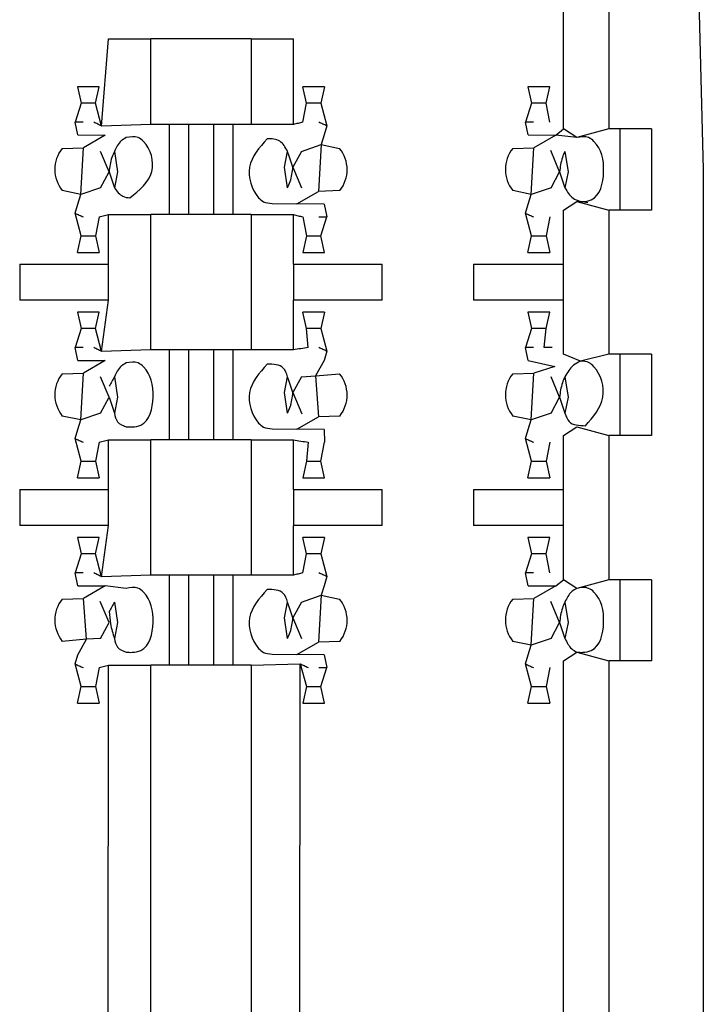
# Model space of a CAD drawing. Header units: millimetres. Extents: x 618 to 1482, y 17 to 575.
# Tile 36 of 90: x 992.7 to 995.59, y 251.52 to 255.68. Entities that reach past the tile are written whole.
import ezdxf

# ---------------------------------------------------------------- set-up
doc = ezdxf.new("R2010")
doc.units = ezdxf.units.MM

# ---------------------------------------------------------------- blocks, each defined once
blk = doc.blocks.new('cu_bee7s_cca__41', base_point=(1238.7621, 264.915))
at = {"color": 7, "linetype": 'Continuous'}
for p, q in [((1326.9171, 342.6065), (1326.9171, 340.2951)), ((1326.6631, 340.2951), (1326.6631, 342.3525)), ((1327.4251, 341.019), (1327.4505, 340.0665)), ((1324.0977, 340.8031), (1324.3364, 340.8031)), ((1324.9005, 340.8031), (1324.3364, 340.8031)), ((1324.9005, 340.8031), (1325.1391, 340.8031)), ((1323.922, 340.5333), (1323.9425, 340.4406)), ((1324.0449, 340.5333), (1323.922, 340.5333)), ((1324.0244, 340.4403), (1324.0449, 340.5333)), ((1325.3149, 340.5333), (1325.192, 340.5333)), ((1325.2125, 340.4403), (1325.192, 340.5333)), ((1325.3149, 340.5333), (1325.2944, 340.4406)), ((1326.5849, 340.5333), (1326.462, 340.5333)), ((1326.462, 340.5333), (1326.4825, 340.4406)), ((1326.5644, 340.4403), (1326.5849, 340.5333)), ((1323.9425, 340.4406), (1323.9085, 340.3332)), ((1324.0584, 340.3116), (1324.0244, 340.4403)), ((1325.192, 340.3332), (1325.2125, 340.4403)), ((1325.2944, 340.4406), (1325.3284, 340.3131)), ((1326.4825, 340.4406), (1326.4485, 340.3332)), ((1326.5849, 340.3332), (1326.5644, 340.4403)), ((1323.9233, 340.2612), (1323.9085, 340.3332)), ((1326.4633, 340.2612), (1326.4485, 340.3332)), ((1324.3364, 340.3205), (1324.0584, 340.3116)), ((1324.4394, 340.3205), (1324.3364, 340.3205)), ((1324.5486, 340.3205), (1324.4394, 340.3205)), ((1324.4394, 340.3205), (1324.4394, 339.8125)), ((1324.6883, 340.3205), (1324.5486, 340.3205)), ((1324.7975, 340.3205), (1324.6883, 340.3205)), ((1324.9005, 340.3205), (1324.7975, 340.3205)), ((1324.7975, 340.3205), (1324.7975, 339.8125)), ((1325.1391, 340.3205), (1324.9005, 340.3205)), ((1325.3284, 340.3131), (1325.3135, 340.2612)), ((1326.6186, 340.2596), (1326.6631, 340.2951)), ((1326.737, 340.2463), (1326.6631, 340.2951)), ((1326.9171, 340.2951), (1326.737, 340.2463)), ((1326.9806, 340.2951), (1326.9171, 340.2951)), ((1327.1584, 340.2951), (1326.9806, 340.2951)), ((1326.9806, 340.2951), (1326.9806, 339.8379)), ((1327.1584, 340.2951), (1327.1584, 339.8379)), ((1323.9233, 340.2612), (1324.0786, 340.2596)), ((1324.0786, 340.2596), (1323.9558, 340.1895)), ((1325.3135, 340.2612), (1325.2964, 340.2076)), ((1326.4633, 340.2612), (1326.6186, 340.2596)), ((1326.6186, 340.2596), (1326.4958, 340.1895)), ((1326.737, 340.2463), (1326.6186, 340.2596)), ((1323.8358, 340.1855), (1323.9558, 340.1895)), ((1324.1002, 340.053), (1324.0518, 340.1689)), ((1324.1304, 340.1689), (1324.148, 340.053)), ((1325.0889, 340.08), (1325.1064, 340.1689)), ((1325.1847, 340.1689), (1325.1367, 340.08)), ((1325.1847, 340.1689), (1325.2964, 340.2076)), ((1325.2964, 340.2076), (1325.4003, 340.1855)), ((1326.3758, 340.1855), (1326.4958, 340.1895)), ((1326.6402, 340.053), (1326.59, 340.173)), ((1326.6704, 340.1689), (1326.688, 340.053)), ((1324.0522, 339.9641), (1324.1002, 340.053)), ((1324.148, 340.053), (1324.1304, 339.9641)), ((1325.1064, 339.9641), (1325.0889, 340.08)), ((1325.1367, 340.08), (1325.1851, 339.9641)), ((1326.5922, 339.9641), (1326.6402, 340.053)), ((1326.688, 340.053), (1326.6704, 339.9641)), ((1327.4505, 340.0665), (1327.4505, 339.749)), ((1323.9405, 339.9254), (1323.8366, 339.9475)), ((1324.0522, 339.9641), (1323.9405, 339.9254)), ((1325.1583, 339.8734), (1325.281, 339.9435)), ((1325.4011, 339.9475), (1325.281, 339.9435)), ((1326.4805, 339.9254), (1326.3766, 339.9475)), ((1326.5922, 339.9641), (1326.4805, 339.9254)), ((1323.9233, 339.8718), (1323.9405, 339.9254)), ((1326.4633, 339.8718), (1326.4805, 339.9254)), ((1326.6631, 339.8379), (1326.737, 339.8867)), ((1326.737, 339.8867), (1326.9171, 339.8379)), ((1323.9085, 339.8199), (1323.9233, 339.8718)), ((1325.0194, 339.8757), (1325.1583, 339.8734)), ((1325.3135, 339.8718), (1325.1583, 339.8734)), ((1325.3135, 339.8718), (1325.3284, 339.7998)), ((1326.4485, 339.8199), (1326.4633, 339.8718)), ((1326.6631, 339.5331), (1326.6631, 339.8379)), ((1326.9806, 339.8379), (1326.9171, 339.8379)), ((1326.9171, 339.8379), (1326.9171, 339.0251)), ((1327.1584, 339.8379), (1326.9806, 339.8379)), ((1323.9425, 339.6924), (1323.9085, 339.8199)), ((1324.0449, 339.7998), (1324.0244, 339.6927)), ((1324.0449, 339.7998), (1324.0977, 339.8125)), ((1324.0977, 339.8125), (1324.3364, 339.8125)), ((1324.4394, 339.8125), (1324.3364, 339.8125)), ((1324.5486, 339.8125), (1324.4394, 339.8125)), ((1324.6883, 339.8125), (1324.5486, 339.8125)), ((1324.7975, 339.8125), (1324.6883, 339.8125)), ((1324.9005, 339.8125), (1324.7975, 339.8125)), ((1324.9005, 339.8125), (1325.1391, 339.8125)), ((1325.192, 339.7998), (1325.2125, 339.6927)), ((1325.2944, 339.6924), (1325.3284, 339.7998)), ((1326.4825, 339.6924), (1326.4485, 339.8199)), ((1326.5849, 339.7998), (1326.5644, 339.6927)), ((1327.4505, 339.749), (1327.4505, 339.495)), ((1323.922, 339.5997), (1323.9425, 339.6924)), ((1324.0244, 339.6927), (1324.0449, 339.5997)), ((1325.2125, 339.6927), (1325.192, 339.5997)), ((1325.3149, 339.5997), (1325.2944, 339.6924)), ((1326.462, 339.5997), (1326.4825, 339.6924)), ((1326.5644, 339.6927), (1326.5849, 339.5997)), ((1323.922, 339.5997), (1324.0449, 339.5997)), ((1325.192, 339.5997), (1325.3149, 339.5997)), ((1326.462, 339.5997), (1326.5849, 339.5997)), ((1323.5963, 339.5331), (1324.0977, 339.5331)), ((1325.1391, 339.5331), (1325.6406, 339.5331)), ((1326.1551, 339.5331), (1326.6631, 339.5331)), ((1326.6631, 339.3299), (1326.6631, 339.5331)), ((1327.4505, 339.495), (1327.4505, 339.114)), ((1324.0977, 339.3299), (1323.5963, 339.3299)), ((1325.6406, 339.3299), (1325.1391, 339.3299)), ((1326.6631, 339.3299), (1326.1551, 339.3299)), ((1326.6631, 339.0251), (1326.6631, 339.3299)), ((1323.922, 339.2633), (1323.9425, 339.1706)), ((1324.0449, 339.2633), (1323.922, 339.2633)), ((1324.0244, 339.1703), (1324.0449, 339.2633)), ((1325.2125, 339.1703), (1325.192, 339.2633)), ((1325.3149, 339.2633), (1325.192, 339.2633)), ((1325.3149, 339.2633), (1325.2944, 339.1706)), ((1326.462, 339.2633), (1326.4825, 339.1706)), ((1326.5849, 339.2633), (1326.462, 339.2633)), ((1326.5644, 339.1703), (1326.5849, 339.2633)), ((1323.9425, 339.1706), (1323.9085, 339.0632)), ((1324.0584, 339.0416), (1324.0244, 339.1703)), ((1325.2233, 339.0632), (1325.2125, 339.1703)), ((1325.2944, 339.1706), (1325.3284, 339.0431)), ((1326.4825, 339.1706), (1326.4485, 339.0632)), ((1326.5536, 339.0632), (1326.5644, 339.1703)), ((1327.4505, 339.114), (1327.4505, 286.5741)), ((1323.9233, 338.9912), (1323.9085, 339.0632)), ((1324.3364, 339.0505), (1324.0584, 339.0416)), ((1324.4394, 339.0505), (1324.3364, 339.0505)), ((1324.5486, 339.0505), (1324.4394, 339.0505)), ((1324.4394, 339.0505), (1324.4394, 338.5425)), ((1324.6883, 339.0505), (1324.5486, 339.0505)), ((1324.7975, 339.0505), (1324.6883, 339.0505)), ((1324.9005, 339.0505), (1324.7975, 339.0505)), ((1324.7975, 339.0505), (1324.7975, 338.5425)), ((1325.1391, 339.0505), (1324.9005, 339.0505)), ((1326.4633, 338.9912), (1326.4485, 339.0632)), ((1325.3284, 339.0431), (1325.3135, 338.9912)), ((1326.7575, 338.9873), (1326.6631, 339.0251)), ((1326.9171, 339.0251), (1326.7575, 338.9873)), ((1326.9806, 339.0251), (1326.9171, 339.0251)), ((1327.1584, 339.0251), (1326.9806, 339.0251)), ((1326.9806, 339.0251), (1326.9806, 338.5679)), ((1327.1584, 339.0251), (1327.1584, 338.5679)), ((1323.9233, 338.9912), (1324.0786, 338.9896)), ((1324.0786, 338.9896), (1323.9558, 338.9195)), ((1325.3135, 338.9912), (1325.2633, 338.903)), ((1326.4633, 338.9912), (1326.6133, 338.9563)), ((1326.6133, 338.9563), (1326.4958, 338.9195)), ((1323.8358, 338.9155), (1323.9558, 338.9195)), ((1324.1002, 338.783), (1324.0518, 338.8989)), ((1324.1304, 338.8989), (1324.148, 338.783)), ((1325.0889, 338.81), (1325.1064, 338.8989)), ((1325.1847, 338.8989), (1325.1367, 338.81)), ((1325.1847, 338.8989), (1325.2633, 338.903)), ((1325.2633, 338.903), (1325.4003, 338.9155)), ((1326.3758, 338.9155), (1326.4958, 338.9195)), ((1326.6402, 338.783), (1326.5918, 338.8989)), ((1326.6704, 338.8989), (1326.688, 338.783)), ((1324.0522, 338.6941), (1324.1002, 338.783)), ((1324.148, 338.783), (1324.1304, 338.6941)), ((1325.1064, 338.6941), (1325.0889, 338.81)), ((1325.1367, 338.81), (1325.1869, 338.69)), ((1326.5922, 338.6941), (1326.6402, 338.783)), ((1326.688, 338.783), (1326.6704, 338.6941)), ((1323.9405, 338.6554), (1323.8366, 338.6775)), ((1324.0522, 338.6941), (1323.9405, 338.6554)), ((1325.1583, 338.6034), (1325.281, 338.6735)), ((1325.4011, 338.6775), (1325.281, 338.6735)), ((1326.4805, 338.6554), (1326.3766, 338.6775)), ((1326.5922, 338.6941), (1326.4805, 338.6554)), ((1323.9233, 338.6018), (1323.9405, 338.6554)), ((1325.0194, 338.6057), (1325.1583, 338.6034)), ((1326.4633, 338.6018), (1326.4805, 338.6554)), ((1326.6631, 338.5679), (1326.737, 338.6167)), ((1326.737, 338.6167), (1326.9171, 338.5679)), ((1323.9085, 338.5499), (1323.9233, 338.6018)), ((1323.9425, 338.4224), (1323.9085, 338.5499)), ((1325.3135, 338.6018), (1325.1583, 338.6034)), ((1325.3135, 338.6018), (1325.3149, 338.5298)), ((1326.4485, 338.5499), (1326.4633, 338.6018)), ((1326.4825, 338.4224), (1326.4485, 338.5499)), ((1326.6631, 338.2631), (1326.6631, 338.5679)), ((1326.9806, 338.5679), (1326.9171, 338.5679)), ((1326.9171, 338.5679), (1326.9171, 337.7551)), ((1327.1584, 338.5679), (1326.9806, 338.5679)), ((1324.0449, 338.5298), (1324.0244, 338.4227)), ((1324.0449, 338.5298), (1324.0977, 338.5425)), ((1324.0977, 338.5425), (1324.3364, 338.5425)), ((1324.4394, 338.5425), (1324.3364, 338.5425)), ((1324.5486, 338.5425), (1324.4394, 338.5425)), ((1324.6883, 338.5425), (1324.5486, 338.5425)), ((1324.7975, 338.5425), (1324.6883, 338.5425)), ((1324.9005, 338.5425), (1324.7975, 338.5425)), ((1324.9005, 338.5425), (1325.1391, 338.5425)), ((1325.2233, 338.5298), (1325.2125, 338.4227)), ((1325.2944, 338.4224), (1325.3149, 338.5298)), ((1326.5849, 338.5298), (1326.5644, 338.4227)), ((1323.922, 338.3297), (1323.9425, 338.4224)), ((1324.0244, 338.4227), (1324.0449, 338.3297)), ((1325.2125, 338.4227), (1325.192, 338.3297)), ((1325.3149, 338.3297), (1325.2944, 338.4224)), ((1326.462, 338.3297), (1326.4825, 338.4224)), ((1326.5644, 338.4227), (1326.5849, 338.3297)), ((1323.922, 338.3297), (1324.0449, 338.3297)), ((1325.192, 338.3297), (1325.3149, 338.3297)), ((1326.462, 338.3297), (1326.5849, 338.3297)), ((1323.5963, 338.2631), (1324.0977, 338.2631)), ((1325.1391, 338.2631), (1325.6406, 338.2631)), ((1326.1551, 338.2631), (1326.6631, 338.2631)), ((1326.6631, 338.0599), (1326.6631, 338.2631)), ((1324.0977, 338.0599), (1323.5963, 338.0599)), ((1325.6406, 338.0599), (1325.1391, 338.0599)), ((1326.6631, 338.0599), (1326.1551, 338.0599)), ((1326.6631, 337.7551), (1326.6631, 338.0599)), ((1323.922, 337.9933), (1323.9425, 337.9006)), ((1324.0449, 337.9933), (1323.922, 337.9933)), ((1324.0244, 337.9003), (1324.0449, 337.9933)), ((1325.3149, 337.9933), (1325.192, 337.9933)), ((1325.2125, 337.9003), (1325.192, 337.9933)), ((1325.3149, 337.9933), (1325.2944, 337.9006)), ((1326.462, 337.9933), (1326.4825, 337.9006)), ((1326.5849, 337.9933), (1326.462, 337.9933)), ((1326.5644, 337.9003), (1326.5849, 337.9933)), ((1323.9425, 337.9006), (1323.9085, 337.7932)), ((1324.0584, 337.7716), (1324.0244, 337.9003)), ((1325.192, 337.7932), (1325.2125, 337.9003)), ((1325.2944, 337.9006), (1325.3284, 337.7731)), ((1326.4825, 337.9006), (1326.4485, 337.7932)), ((1326.5849, 337.7932), (1326.5644, 337.9003)), ((1323.9233, 337.7212), (1323.9085, 337.7932)), ((1324.3364, 337.7805), (1324.0584, 337.7716)), ((1324.4394, 337.7805), (1324.3364, 337.7805)), ((1324.5486, 337.7805), (1324.4394, 337.7805)), ((1324.4394, 337.7805), (1324.4394, 337.2725)), ((1324.6883, 337.7805), (1324.5486, 337.7805)), ((1324.7975, 337.7805), (1324.6883, 337.7805)), ((1324.9005, 337.7805), (1324.7975, 337.7805)), ((1324.7975, 337.7805), (1324.7975, 337.2725)), ((1325.1391, 337.7805), (1324.9005, 337.7805)), ((1325.3284, 337.7731), (1325.3135, 337.7212)), ((1326.4633, 337.7212), (1326.4485, 337.7932)), ((1323.9233, 337.7212), (1324.0786, 337.7196)), ((1324.0786, 337.7196), (1323.9558, 337.6495)), ((1324.197, 337.7063), (1324.0786, 337.7196)), ((1325.3135, 337.7212), (1325.2964, 337.6676)), ((1326.4633, 337.7212), (1326.6186, 337.7196)), ((1326.6186, 337.7196), (1326.4958, 337.6495)), ((1326.6186, 337.7196), (1326.6631, 337.7551)), ((1326.737, 337.7063), (1326.6631, 337.7551)), ((1326.9171, 337.7551), (1326.737, 337.7063)), ((1326.9806, 337.7551), (1326.9171, 337.7551)), ((1327.1584, 337.7551), (1326.9806, 337.7551)), ((1326.9806, 337.7551), (1326.9806, 337.2979)), ((1327.1584, 337.7551), (1327.1584, 337.2979)), ((1325.1847, 337.6289), (1325.2964, 337.6676)), ((1325.2964, 337.6676), (1325.4003, 337.6455)), ((1323.8358, 337.6455), (1323.9558, 337.6495)), ((1324.1002, 337.513), (1324.05, 337.633)), ((1324.1304, 337.6289), (1324.148, 337.513)), ((1325.0889, 337.54), (1325.1064, 337.6289)), ((1325.1847, 337.6289), (1325.1367, 337.54)), ((1326.3758, 337.6455), (1326.4958, 337.6495)), ((1326.6402, 337.513), (1326.59, 337.633)), ((1326.6704, 337.6289), (1326.688, 337.513)), ((1324.0522, 337.4241), (1324.1002, 337.513)), ((1324.148, 337.513), (1324.1304, 337.4241)), ((1325.1064, 337.4241), (1325.0889, 337.54)), ((1325.1367, 337.54), (1325.1851, 337.4241)), ((1326.5922, 337.4241), (1326.6402, 337.513)), ((1326.688, 337.513), (1326.6704, 337.4241)), ((1323.9736, 337.42), (1323.8366, 337.4075)), ((1323.9233, 337.3318), (1323.9736, 337.42)), ((1324.0522, 337.4241), (1323.9736, 337.42)), ((1325.1583, 337.3334), (1325.281, 337.4035)), ((1325.4011, 337.4075), (1325.281, 337.4035)), ((1326.4805, 337.3854), (1326.3766, 337.4075)), ((1326.4633, 337.3318), (1326.4805, 337.3854)), ((1326.5922, 337.4241), (1326.4805, 337.3854)), ((1323.9085, 337.2799), (1323.9233, 337.3318)), ((1325.0194, 337.3357), (1325.1583, 337.3334)), ((1325.3135, 337.3318), (1325.1583, 337.3334)), ((1325.3135, 337.3318), (1325.3284, 337.2598)), ((1326.4485, 337.2799), (1326.4633, 337.3318)), ((1326.6631, 337.2979), (1326.737, 337.3467)), ((1326.737, 337.3467), (1326.9171, 337.2979)), ((1323.9425, 337.1524), (1323.9085, 337.2799)), ((1324.0449, 337.2598), (1324.0977, 337.2725)), ((1324.0977, 337.2725), (1324.3364, 337.2725)), ((1324.4394, 337.2725), (1324.3364, 337.2725)), ((1324.5486, 337.2725), (1324.4394, 337.2725)), ((1324.6883, 337.2725), (1324.5486, 337.2725)), ((1324.7975, 337.2725), (1324.6883, 337.2725)), ((1324.9005, 337.2725), (1324.7975, 337.2725)), ((1324.9005, 337.2725), (1325.1785, 337.2814)), ((1325.1785, 337.2814), (1325.2125, 337.1527)), ((1326.4825, 337.1524), (1326.4485, 337.2799)), ((1326.6631, 293.3051), (1326.6631, 337.2979)), ((1326.9806, 337.2979), (1326.9171, 337.2979)), ((1326.9171, 337.2979), (1326.9171, 293.3051)), ((1327.1584, 337.2979), (1326.9806, 337.2979)), ((1324.0449, 337.2598), (1324.0244, 337.1527)), ((1325.2944, 337.1524), (1325.3284, 337.2598)), ((1326.5849, 337.2598), (1326.5644, 337.1527)), ((1323.922, 337.0597), (1323.9425, 337.1524)), ((1324.0244, 337.1527), (1324.0449, 337.0597)), ((1325.2125, 337.1527), (1325.192, 337.0597)), ((1325.3149, 337.0597), (1325.2944, 337.1524)), ((1326.462, 337.0597), (1326.4825, 337.1524)), ((1326.5644, 337.1527), (1326.5849, 337.0597)), ((1323.922, 337.0597), (1324.0449, 337.0597)), ((1325.192, 337.0597), (1325.3149, 337.0597)), ((1326.462, 337.0597), (1326.5849, 337.0597))]:
    blk.add_line(p, q, dxfattribs=at)
at = {"color": 124, "linetype": 'Continuous'}
for p, q in [((1324.0584, 340.3116), (1324.0977, 340.8031)), ((1324.3364, 340.3205), (1324.3364, 340.8031)), ((1324.9005, 340.8031), (1324.9005, 340.3205)), ((1325.1391, 340.3205), (1325.1391, 340.8031)), ((1324.0244, 340.4403), (1323.9425, 340.4406)), ((1325.2944, 340.4406), (1325.2125, 340.4403)), ((1326.5644, 340.4403), (1326.4825, 340.4406)), ((1324.5486, 340.3205), (1324.5486, 339.8125)), ((1324.6883, 340.3205), (1324.6883, 339.8125)), ((1323.9405, 339.9254), (1323.9558, 340.1895)), ((1325.2964, 340.2076), (1325.281, 339.9435)), ((1326.4805, 339.9254), (1326.4958, 340.1895)), ((1324.0977, 339.5331), (1324.0977, 339.8125)), ((1324.3364, 339.0505), (1324.3364, 339.8125)), ((1324.9005, 339.8125), (1324.9005, 339.0505)), ((1325.1391, 339.5331), (1325.1391, 339.8125)), ((1323.9425, 339.6924), (1324.0244, 339.6927)), ((1325.2125, 339.6927), (1325.2944, 339.6924)), ((1326.4825, 339.6924), (1326.5644, 339.6927)), ((1323.5963, 339.5331), (1323.5963, 339.3299)), ((1324.0977, 339.3299), (1324.0977, 339.5331)), ((1325.1391, 339.5331), (1325.1391, 339.3299)), ((1325.6406, 339.3299), (1325.6406, 339.5331)), ((1326.1551, 339.5331), (1326.1551, 339.3299)), ((1324.0584, 339.0416), (1324.0977, 339.3299)), ((1325.1391, 339.0505), (1325.1391, 339.3299)), ((1324.0244, 339.1703), (1323.9425, 339.1706)), ((1325.2944, 339.1706), (1325.2125, 339.1703)), ((1326.5644, 339.1703), (1326.4825, 339.1706)), ((1324.5486, 339.0505), (1324.5486, 338.5425)), ((1324.6883, 339.0505), (1324.6883, 338.5425)), ((1323.9405, 338.6554), (1323.9558, 338.9195)), ((1325.2633, 338.903), (1325.281, 338.6735)), ((1326.4805, 338.6554), (1326.4958, 338.9195)), ((1324.0977, 338.2631), (1324.0977, 338.5425)), ((1324.3364, 337.7805), (1324.3364, 338.5425)), ((1324.9005, 338.5425), (1324.9005, 337.7805)), ((1325.1391, 338.2631), (1325.1391, 338.5425)), ((1323.9425, 338.4224), (1324.0244, 338.4227)), ((1325.2125, 338.4227), (1325.2944, 338.4224)), ((1326.4825, 338.4224), (1326.5644, 338.4227)), ((1323.5963, 338.2631), (1323.5963, 338.0599)), ((1324.0977, 338.0599), (1324.0977, 338.2631)), ((1325.1391, 338.2631), (1325.1391, 338.0599)), ((1325.6406, 338.0599), (1325.6406, 338.2631)), ((1326.1551, 338.2631), (1326.1551, 338.0599)), ((1324.0584, 337.7716), (1324.0977, 338.0599)), ((1325.1391, 337.7805), (1325.1391, 338.0599)), ((1324.0244, 337.9003), (1323.9425, 337.9006)), ((1325.2944, 337.9006), (1325.2125, 337.9003)), ((1326.5644, 337.9003), (1326.4825, 337.9006)), ((1324.5486, 337.7805), (1324.5486, 337.2725)), ((1324.6883, 337.7805), (1324.6883, 337.2725)), ((1325.2964, 337.6676), (1325.281, 337.4035)), ((1323.9736, 337.42), (1323.9558, 337.6495)), ((1326.4805, 337.3854), (1326.4958, 337.6495)), ((1324.0584, 293.3216), (1324.0977, 337.2725)), ((1324.3364, 293.3305), (1324.3364, 337.2725)), ((1324.9005, 337.2725), (1324.9005, 293.3305)), ((1325.1391, 293.3305), (1325.1785, 337.2814)), ((1323.9425, 337.1524), (1324.0244, 337.1527)), ((1325.2125, 337.1527), (1325.2944, 337.1524)), ((1326.4825, 337.1524), (1326.5644, 337.1527))]:
    blk.add_line(p, q, dxfattribs=at)
at = {"color": 7, "linetype": 'Continuous'}
for centre, start, end in [((1323.985, 340.067), 141.5366, 218.8571), ((1325.2519, 340.066), 321.5366, 38.8571), ((1326.525, 340.067), 141.5366, 218.8571), ((1323.985, 338.797), 141.5366, 218.8571), ((1325.2519, 338.796), 321.5366, 38.8571), ((1326.525, 338.797), 141.5366, 218.8571), ((1323.985, 337.527), 141.5366, 218.8571), ((1325.2519, 337.526), 321.5366, 38.8571), ((1326.525, 337.527), 141.5366, 218.8571)]:
    blk.add_arc(centre, 0.1905, start, end, dxfattribs=at)
for points in [[(1323.9534, 340.3332), (1323.946, 340.3332), (1323.931, 340.3332), (1323.916, 340.3332), (1323.9085, 340.3332)], [(1324.0584, 340.3116), (1324.0509, 340.3152), (1324.036, 340.3224), (1324.021, 340.3296), (1324.0136, 340.3332)], [(1325.192, 340.3332), (1325.1832, 340.3311), (1325.1656, 340.3268), (1325.148, 340.3226), (1325.1391, 340.3205)], [(1325.3284, 340.3131), (1325.3209, 340.3164), (1325.3059, 340.3231), (1325.2909, 340.3298), (1325.2835, 340.3332)], [(1326.4934, 340.3332), (1326.486, 340.3332), (1326.471, 340.3332), (1326.456, 340.3332), (1326.4485, 340.3332)], [(1325.1367, 340.08), (1325.1317, 340.0948), (1325.1216, 340.1244), (1325.1115, 340.1541), (1325.1064, 340.1689)], [(1324.1002, 340.053), (1324.1052, 340.0382), (1324.1153, 340.0085), (1324.1254, 339.9789), (1324.1304, 339.9641)], [(1326.6402, 340.053), (1326.6452, 340.0382), (1326.6553, 340.0085), (1326.6654, 339.9789), (1326.6704, 339.9641)], [(1323.9085, 339.8199), (1323.916, 339.8165), (1323.931, 339.8098), (1323.946, 339.8031), (1323.9534, 339.7998)], [(1325.1391, 339.8125), (1325.148, 339.8104), (1325.1656, 339.8061), (1325.1832, 339.8019), (1325.192, 339.7998)], [(1325.2835, 339.7998), (1325.2909, 339.7998), (1325.3059, 339.7998), (1325.3209, 339.7998), (1325.3284, 339.7998)], [(1326.4485, 339.8199), (1326.456, 339.8165), (1326.471, 339.8098), (1326.486, 339.8031), (1326.4934, 339.7998)], [(1323.9534, 339.0632), (1323.946, 339.0632), (1323.931, 339.0632), (1323.916, 339.0632), (1323.9085, 339.0632)], [(1324.0584, 339.0416), (1324.0509, 339.0452), (1324.036, 339.0524), (1324.021, 339.0596), (1324.0136, 339.0632)], [(1325.2233, 339.0632), (1325.2093, 339.0611), (1325.1812, 339.0568), (1325.1532, 339.0526), (1325.1391, 339.0505)], [(1325.3284, 339.0431), (1325.3209, 339.0464), (1325.3059, 339.0531), (1325.2909, 339.0598), (1325.2835, 339.0632)], [(1326.4934, 339.0632), (1326.486, 339.0632), (1326.471, 339.0632), (1326.456, 339.0632), (1326.4485, 339.0632)], [(1326.5984, 339.0632), (1326.5909, 339.0632), (1326.576, 339.0632), (1326.561, 339.0632), (1326.5536, 339.0632)], [(1324.1304, 338.8989), (1324.1257, 338.89), (1324.1161, 338.8721), (1324.1065, 338.8542), (1324.1017, 338.8453)], [(1325.1367, 338.81), (1325.1317, 338.8248), (1325.1216, 338.8544), (1325.1115, 338.8841), (1325.1064, 338.8989)], [(1324.1002, 338.783), (1324.1052, 338.7682), (1324.1153, 338.7385), (1324.1254, 338.7089), (1324.1304, 338.6941)], [(1326.6402, 338.783), (1326.6452, 338.7682), (1326.6553, 338.7385), (1326.6654, 338.7089), (1326.6704, 338.6941)], [(1323.9085, 338.5499), (1323.916, 338.5465), (1323.931, 338.5398), (1323.946, 338.5331), (1323.9534, 338.5298)], [(1326.4485, 338.5499), (1326.456, 338.5465), (1326.471, 338.5398), (1326.486, 338.5331), (1326.4934, 338.5298)], [(1325.1391, 338.5425), (1325.1532, 338.5404), (1325.1812, 338.5361), (1325.2093, 338.5319), (1325.2233, 338.5298)], [(1323.9534, 337.7932), (1323.946, 337.7932), (1323.931, 337.7932), (1323.916, 337.7932), (1323.9085, 337.7932)], [(1324.0584, 337.7716), (1324.0509, 337.7752), (1324.036, 337.7824), (1324.021, 337.7896), (1324.0136, 337.7932)], [(1325.192, 337.7932), (1325.1832, 337.7911), (1325.1656, 337.7868), (1325.148, 337.7826), (1325.1391, 337.7805)], [(1325.3284, 337.7731), (1325.3209, 337.7764), (1325.3059, 337.7831), (1325.2909, 337.7898), (1325.2835, 337.7932)], [(1326.4934, 337.7932), (1326.486, 337.7932), (1326.471, 337.7932), (1326.456, 337.7932), (1326.4485, 337.7932)], [(1324.1304, 337.6289), (1324.1257, 337.62), (1324.1161, 337.6021), (1324.1065, 337.5842), (1324.1017, 337.5753)], [(1325.1367, 337.54), (1325.1317, 337.5548), (1325.1216, 337.5844), (1325.1115, 337.6141), (1325.1064, 337.6289)], [(1326.6402, 337.513), (1326.6452, 337.4982), (1326.6553, 337.4685), (1326.6654, 337.4389), (1326.6704, 337.4241)], [(1323.9085, 337.2799), (1323.916, 337.2765), (1323.931, 337.2698), (1323.946, 337.2631), (1323.9534, 337.2598)], [(1325.1785, 337.2814), (1325.186, 337.2778), (1325.2009, 337.2706), (1325.2158, 337.2634), (1325.2233, 337.2598)], [(1326.4485, 337.2799), (1326.456, 337.2765), (1326.471, 337.2698), (1326.486, 337.2631), (1326.4934, 337.2598)], [(1325.2835, 337.2598), (1325.2909, 337.2598), (1325.3059, 337.2598), (1325.3209, 337.2598), (1325.3284, 337.2598)]]:
    blk.add_open_spline(points, degree=3, dxfattribs=at)
for points, knots in [([(1324.197, 340.2463), (1324.1869, 340.2407), (1324.156, 340.2235), (1324.1407, 340.1908), (1324.1304, 340.1689)], [0, 0, 0, 0, 0.0341616, 0.1041337, 0.1041337, 0.1041337, 0.1041337]), ([(1324.2175, 339.9067), (1324.2714, 339.9504), (1324.3744, 340.0339), (1324.3329, 340.1966), (1324.2565, 340.2562), (1324.2203, 340.2502), (1324.197, 340.2463)], [0, 0, 0, 0, 0.1930415, 0.3691296, 0.4059236, 0.4725856, 0.4725856, 0.4725856, 0.4725856]), ([(1324.9912, 340.2404), (1324.9473, 340.1904), (1324.8619, 340.0931), (1324.9061, 339.9402), (1324.9729, 339.879), (1325.0023, 339.8769), (1325.0194, 339.8757)], [0, 0, 0, 0, 0.1887731, 0.3675248, 0.4031059, 0.4527416, 0.4527416, 0.4527416, 0.4527416]), ([(1325.1064, 340.1689), (1325.094, 340.1917), (1325.0692, 340.2375), (1325.0172, 340.2394), (1324.9912, 340.2404)], [0, 0, 0, 0, 0.0725485, 0.1450571, 0.1450571, 0.1450571, 0.1450571]), ([(1326.737, 339.8867), (1326.748, 339.886), (1326.7756, 339.8842), (1326.8647, 339.8994), (1326.9036, 340.0623), (1326.8743, 340.1948), (1326.7964, 340.2564), (1326.7603, 340.2502), (1326.737, 340.2463)], [0, 0, 0, 0, 0.0334485, 0.0831597, 0.255797, 0.4353733, 0.4721673, 0.5388293, 0.5388293, 0.5388293, 0.5388293]), ([(1324.1304, 340.1689), (1324.1252, 340.1575), (1324.1084, 340.1209), (1324.1035, 340.0807), (1324.1002, 340.053)], [0, 0, 0, 0, 0.0375197, 0.1203421, 0.1203421, 0.1203421, 0.1203421]), ([(1326.6704, 340.1689), (1326.6652, 340.1575), (1326.6484, 340.1209), (1326.6435, 340.0807), (1326.6402, 340.053)], [0, 0, 0, 0, 0.0375197, 0.1203421, 0.1203421, 0.1203421, 0.1203421]), ([(1325.1064, 339.9641), (1325.1117, 339.9755), (1325.1285, 340.0121), (1325.1334, 340.0523), (1325.1367, 340.08)], [0, 0, 0, 0, 0.0375197, 0.1203421, 0.1203421, 0.1203421, 0.1203421]), ([(1324.1304, 339.9641), (1324.1446, 339.9445), (1324.167, 339.9135), (1324.2039, 339.9085), (1324.2175, 339.9067)], [0, 0, 0, 0, 0.0683137, 0.1081836, 0.1081836, 0.1081836, 0.1081836]), ([(1326.6704, 339.9641), (1326.6837, 339.9414), (1326.7121, 339.8927), (1326.7686, 339.8849), (1326.7988, 339.8807)], [0, 0, 0, 0, 0.074722, 0.1608437, 0.1608437, 0.1608437, 0.1608437]), ([(1324.197, 338.9763), (1324.1869, 338.9707), (1324.156, 338.9535), (1324.1407, 338.9208), (1324.1304, 338.8989)], [0, 0, 0, 0, 0.0341616, 0.1041337, 0.1041337, 0.1041337, 0.1041337]), ([(1324.197, 338.6167), (1324.208, 338.616), (1324.2356, 338.6142), (1324.3247, 338.6294), (1324.3636, 338.7923), (1324.3343, 338.9248), (1324.2564, 338.9864), (1324.2203, 338.9802), (1324.197, 338.9763)], [0, 0, 0, 0, 0.0334485, 0.0831597, 0.255797, 0.4353733, 0.4721673, 0.5388293, 0.5388293, 0.5388293, 0.5388293]), ([(1324.9912, 338.9704), (1324.9473, 338.9204), (1324.8619, 338.8231), (1324.9061, 338.6702), (1324.9729, 338.609), (1325.0023, 338.6069), (1325.0194, 338.6057)], [0, 0, 0, 0, 0.1887731, 0.3675248, 0.4031059, 0.4527416, 0.4527416, 0.4527416, 0.4527416]), ([(1325.1064, 338.8989), (1325.1002, 338.9171), (1325.0831, 338.9673), (1325.027, 338.9692), (1324.9912, 338.9704)], [0, 0, 0, 0, 0.0538489, 0.1481704, 0.1481704, 0.1481704, 0.1481704]), ([(1326.7575, 338.9873), (1326.7438, 338.98), (1326.7061, 338.9601), (1326.6843, 338.9227), (1326.6704, 338.8989)], [0, 0, 0, 0, 0.0457861, 0.1261433, 0.1261433, 0.1261433, 0.1261433]), ([(1326.7857, 338.6226), (1326.8296, 338.6725), (1326.915, 338.7698), (1326.8708, 338.9228), (1326.804, 338.984), (1326.7746, 338.9861), (1326.7575, 338.9873)], [0, 0, 0, 0, 0.1887731, 0.3675248, 0.4031059, 0.4527416, 0.4527416, 0.4527416, 0.4527416]), ([(1326.6704, 338.8989), (1326.6652, 338.8875), (1326.6484, 338.8509), (1326.6435, 338.8107), (1326.6402, 338.783)], [0, 0, 0, 0, 0.0375197, 0.1203421, 0.1203421, 0.1203421, 0.1203421]), ([(1325.1064, 338.6941), (1325.1117, 338.7055), (1325.1285, 338.7421), (1325.1334, 338.7823), (1325.1367, 338.81)], [0, 0, 0, 0, 0.0375197, 0.1203421, 0.1203421, 0.1203421, 0.1203421]), ([(1324.1304, 338.6941), (1324.1342, 338.6759), (1324.1419, 338.6381), (1324.1781, 338.624), (1324.197, 338.6167)], [0, 0, 0, 0, 0.0521399, 0.108596, 0.108596, 0.108596, 0.108596]), ([(1326.6704, 338.6941), (1326.6767, 338.6759), (1326.6938, 338.6257), (1326.7499, 338.6238), (1326.7857, 338.6226)], [0, 0, 0, 0, 0.0538489, 0.1481704, 0.1481704, 0.1481704, 0.1481704]), ([(1324.197, 337.3467), (1324.208, 337.346), (1324.2356, 337.3442), (1324.3246, 337.3594), (1324.3638, 337.5227), (1324.3337, 337.6544), (1324.2562, 337.7175), (1324.2199, 337.7106), (1324.197, 337.7063)], [0, 0, 0, 0, 0.0334485, 0.0831597, 0.255797, 0.4353733, 0.4736548, 0.5392712, 0.5392712, 0.5392712, 0.5392712]), ([(1324.9912, 337.7004), (1324.9473, 337.6504), (1324.8619, 337.5531), (1324.9061, 337.4002), (1324.9729, 337.339), (1325.0023, 337.3369), (1325.0194, 337.3357)], [0, 0, 0, 0, 0.1887731, 0.3675248, 0.4031059, 0.4527416, 0.4527416, 0.4527416, 0.4527416]), ([(1325.1064, 337.6289), (1325.1002, 337.6471), (1325.0831, 337.6973), (1325.027, 337.6992), (1324.9912, 337.7004)], [0, 0, 0, 0, 0.0538489, 0.1481704, 0.1481704, 0.1481704, 0.1481704]), ([(1326.737, 337.7063), (1326.7269, 337.7007), (1326.696, 337.6835), (1326.6807, 337.6508), (1326.6704, 337.6289)], [0, 0, 0, 0, 0.0341616, 0.1041337, 0.1041337, 0.1041337, 0.1041337]), ([(1326.737, 337.3467), (1326.748, 337.346), (1326.7756, 337.3442), (1326.8647, 337.3594), (1326.9036, 337.5223), (1326.8743, 337.6548), (1326.7964, 337.7164), (1326.7603, 337.7102), (1326.737, 337.7063)], [0, 0, 0, 0, 0.0334485, 0.0831597, 0.255797, 0.4353733, 0.4721673, 0.5388293, 0.5388293, 0.5388293, 0.5388293]), ([(1326.6704, 337.6289), (1326.6652, 337.6175), (1326.6484, 337.5809), (1326.6435, 337.5407), (1326.6402, 337.513)], [0, 0, 0, 0, 0.0375197, 0.1203421, 0.1203421, 0.1203421, 0.1203421]), ([(1324.1017, 337.5753), (1324.103, 337.5522), (1324.1058, 337.5005), (1324.1217, 337.4513), (1324.1304, 337.4241)], [0, 0, 0, 0, 0.069266, 0.1544997, 0.1544997, 0.1544997, 0.1544997]), ([(1325.1064, 337.4241), (1325.1117, 337.4355), (1325.1285, 337.4721), (1325.1334, 337.5123), (1325.1367, 337.54)], [0, 0, 0, 0, 0.0375197, 0.1203421, 0.1203421, 0.1203421, 0.1203421]), ([(1324.1304, 337.4241), (1324.1342, 337.4059), (1324.1419, 337.3681), (1324.1781, 337.354), (1324.197, 337.3467)], [0, 0, 0, 0, 0.0521399, 0.108596, 0.108596, 0.108596, 0.108596]), ([(1326.6704, 337.4241), (1326.6809, 337.4024), (1326.6964, 337.3701), (1326.7269, 337.3525), (1326.737, 337.3467)], [0, 0, 0, 0, 0.0696375, 0.1039546, 0.1039546, 0.1039546, 0.1039546])]:
    blk.add_open_spline(points, degree=3, knots=knots, dxfattribs=at)
blk = doc.blocks.new('cu_ATCA-3671__43', base_point=(1219.8887, 250.575))
blk.add_blockref('cu_bee7s_cca__41', (1238.7621, 264.915))
blk = doc.blocks.new('FRONT1', base_point=(1393.5121, 426.04))
blk.add_blockref('cu_ATCA-3671__43', (1219.8887, 250.575))

msp = doc.modelspace()

# ---------------------------------------------------------------- block references
at = {"xscale": 0.75, "yscale": 0.75, "zscale": 0.75}
msp.add_blockref('FRONT1', (1045.1341, 319.53), dxfattribs=at)

doc.saveas('drawing.dxf')
